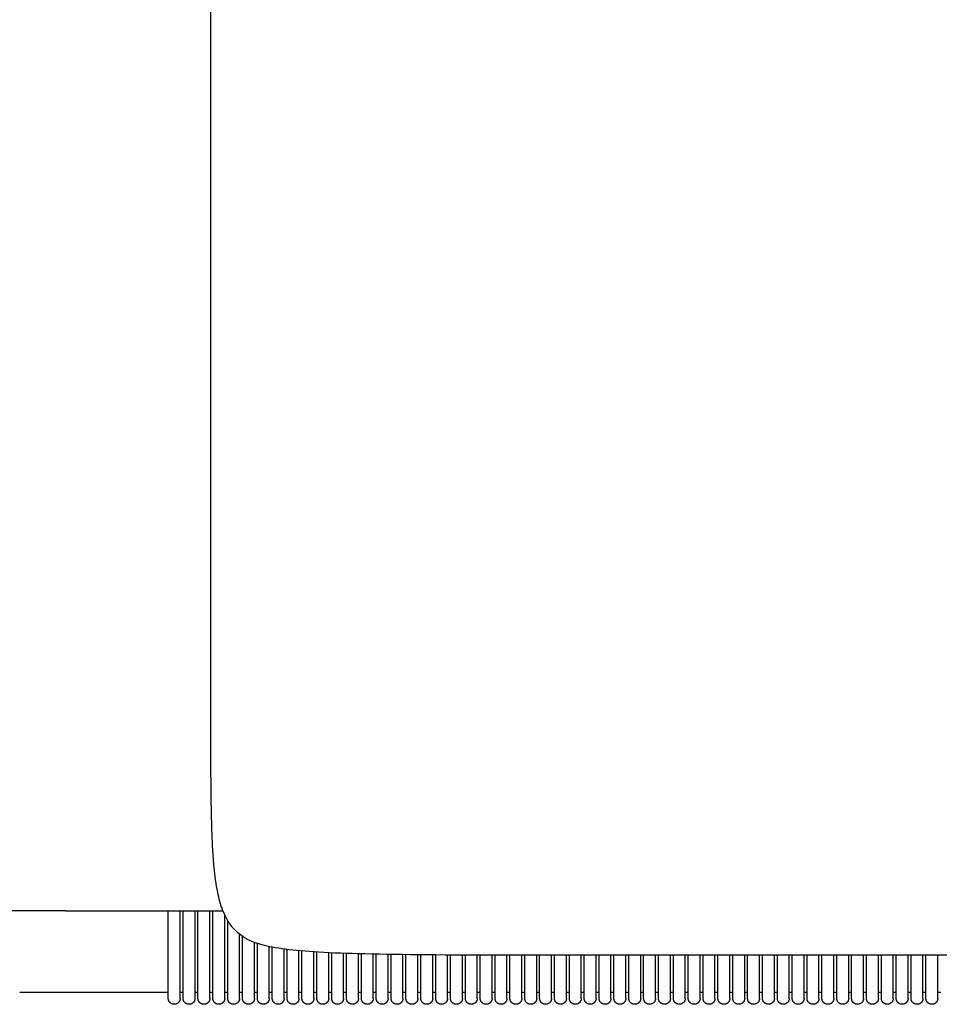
# Model space of a CAD drawing. Header units: millimetres. Extents: x -31695 to -19845, y -5614 to 7253.
# Tile 57 of 256: x -25667 to -25358, y -4552 to -4221. Entities that reach past the tile are written whole.
import ezdxf

# ---------------------------------------------------------------- set-up
doc = ezdxf.new("R2010")
doc.units = ezdxf.units.MM
doc.layers.add('2d', color=7, linetype='Continuous', true_color=0x000000)

msp = doc.modelspace()

# ---------------------------------------------------------------- linework, layer by layer
at = {"layer": '2d'}
for points, knots in [([(-25599.01, -4520.68), (-25599.8, -4518.67), (-25601.07, -4513.86), (-25601.95, -4506.88), (-25602.48, -4499.64), (-25602.78, -4492.44), (-25602.96, -4484.16), (-25603.09, -4470.68), (-25603.09, -4453.57), (-25603.09, -4300.56), (-25603.09, -4148.35), (-25603.09, -3995.66), (-25603.09, -3982.01), (-25603.07, -3975.18)], [0, 0, 0, 0, 0.646594, 1.489534, 2.108151, 2.824786, 3.649561, 4.5923, 6.870216, 8.782444, 50.492921, 52.535779, 54.587213, 54.587213, 54.587213, 54.587213]), ([(-24411.49, -4527.35), (-24413.57, -4529.43), (-24416.17, -4530.99), (-24420.47, -4532.16), (-24424.77, -4533.34), (-24430.76, -4534.12), (-24439.61, -4534.64), (-24457.32, -4535.68), (-24486.49, -4535.68), (-24536.49, -4535.68), (-24636.49, -4535.68), (-24819.82, -4535.68), (-25003.16, -4535.68), (-25186.49, -4535.68), (-25369.83, -4535.68), (-25469.83, -4535.68), (-25519.83, -4535.68), (-25548.99, -4535.68), (-25566.7, -4534.64), (-25575.56, -4534.12), (-25581.55, -4533.34), (-25585.84, -4532.16), (-25590.14, -4530.99), (-25592.74, -4529.43), (-25594.83, -4527.35)], [0, 0, 0, 0, 1.043704, 1.043704, 1.043704, 2.980064, 2.980064, 2.980064, 12.670626, 12.670626, 12.670626, 59.337292, 59.337292, 59.337292, 106.003959, 106.003959, 106.003959, 115.69452, 115.69452, 115.69452, 117.63088, 117.63088, 117.63088, 118.674584, 118.674584, 118.674584, 118.674584])]:
    msp.add_open_spline(points, degree=3, knots=knots, dxfattribs=at)
for points, degree in [([(-25651.85, -4520.68), (-25672.45, -4520.68), (-25693.06, -4520.68)], 2), ([(-25651.85, -4520.68), (-25625.43, -4520.68), (-25599.01, -4520.68)], 2), ([(-25617.42, -4521.14), (-25617.42, -4520.91), (-25617.42, -4520.68)], 2), ([(-25617.42, -4550.17), (-25617.42, -4535.66), (-25617.42, -4521.14)], 2), ([(-25613.42, -4521.14), (-25613.42, -4520.91), (-25613.42, -4520.68)], 2), ([(-25613.42, -4550.17), (-25613.42, -4535.66), (-25613.42, -4521.14)], 2), ([(-25612.42, -4529.7), (-25612.42, -4525.19), (-25612.42, -4520.68)], 2), ([(-25608.42, -4529.7), (-25608.42, -4525.19), (-25608.42, -4520.68)], 2), ([(-25607.42, -4521.14), (-25607.42, -4520.91), (-25607.42, -4520.68)], 2), ([(-25607.42, -4550.17), (-25607.42, -4535.66), (-25607.42, -4521.14)], 2), ([(-25603.42, -4521.14), (-25603.42, -4520.91), (-25603.42, -4520.68)], 2), ([(-25603.42, -4550.17), (-25603.42, -4535.66), (-25603.42, -4521.14)], 2), ([(-25602.42, -4529.7), (-25602.42, -4525.19), (-25602.42, -4520.68)], 2), ([(-25599.08, -4520.68), (-25597.98, -4523.45), (-25596.59, -4525.58), (-25594.83, -4527.35)], 3), ([(-25598.42, -4529.7), (-25598.42, -4525.95), (-25598.42, -4522.19)], 2), ([(-25597.42, -4550.17), (-25597.42, -4537.11), (-25597.42, -4524.04)], 2), ([(-25612.42, -4550.17), (-25612.42, -4539.94), (-25612.42, -4529.7)], 2), ([(-25608.42, -4550.17), (-25608.42, -4539.94), (-25608.42, -4529.7)], 2), ([(-25602.42, -4550.17), (-25602.42, -4539.94), (-25602.42, -4529.7)], 2), ([(-25598.42, -4550.17), (-25598.42, -4539.94), (-25598.42, -4529.7)], 2), ([(-25593.42, -4550.17), (-25593.42, -4539.39), (-25593.42, -4528.6)], 2), ([(-25592.42, -4529.7), (-25592.42, -4529.52), (-25592.42, -4529.33)], 2), ([(-25592.42, -4550.17), (-25592.42, -4539.94), (-25592.42, -4529.7)], 2), ([(-25588.42, -4550.17), (-25588.42, -4540.76), (-25588.42, -4531.34)], 2), ([(-25587.42, -4550.17), (-25587.42, -4540.93), (-25587.42, -4531.69)], 2), ([(-25583.42, -4550.17), (-25583.42, -4541.46), (-25583.42, -4532.74)], 2), ([(-25582.42, -4550.17), (-25582.42, -4541.56), (-25582.42, -4532.95)], 2), ([(-25578.42, -4550.17), (-25578.42, -4541.88), (-25578.42, -4533.59)], 2), ([(-25577.42, -4550.17), (-25577.42, -4541.94), (-25577.42, -4533.72)], 2), ([(-25573.42, -4550.17), (-25573.42, -4542.16), (-25573.42, -4534.14)], 2), ([(-25572.42, -4550.17), (-25572.42, -4542.2), (-25572.42, -4534.23)], 2), ([(-25568.42, -4550.17), (-25568.42, -4542.35), (-25568.42, -4534.53)], 2), ([(-25567.42, -4550.17), (-25567.42, -4542.38), (-25567.42, -4534.59)], 2), ([(-25563.42, -4550.17), (-25563.42, -4542.49), (-25563.42, -4534.81)], 2), ([(-25562.42, -4550.17), (-25562.42, -4542.52), (-25562.42, -4534.86)], 2), ([(-25558.42, -4550.17), (-25558.42, -4542.6), (-25558.42, -4535.02)], 2), ([(-25557.42, -4550.17), (-25557.42, -4542.61), (-25557.42, -4535.06)], 2), ([(-25553.42, -4550.17), (-25553.42, -4542.68), (-25553.42, -4535.18)], 2), ([(-25552.42, -4550.17), (-25552.42, -4542.69), (-25552.42, -4535.21)], 2), ([(-25548.42, -4550.17), (-25548.42, -4542.74), (-25548.42, -4535.3)], 2), ([(-25547.42, -4550.17), (-25547.42, -4542.75), (-25547.42, -4535.32)], 2), ([(-25543.42, -4550.17), (-25543.42, -4542.78), (-25543.42, -4535.39)], 2), ([(-25542.42, -4550.17), (-25542.42, -4542.79), (-25542.42, -4535.41)], 2), ([(-25538.42, -4550.17), (-25538.42, -4542.82), (-25538.42, -4535.47)], 2), ([(-25537.42, -4550.17), (-25537.42, -4542.83), (-25537.42, -4535.48)], 2), ([(-25533.42, -4550.17), (-25533.42, -4542.85), (-25533.42, -4535.52)], 2), ([(-25532.42, -4550.17), (-25532.42, -4542.85), (-25532.42, -4535.53)], 2), ([(-25528.42, -4550.17), (-25528.42, -4542.87), (-25528.42, -4535.56)], 2), ([(-25527.42, -4550.17), (-25527.42, -4542.87), (-25527.42, -4535.57)], 2), ([(-25523.42, -4550.17), (-25523.42, -4542.88), (-25523.42, -4535.6)], 2), ([(-25522.42, -4550.17), (-25522.42, -4542.89), (-25522.42, -4535.6)], 2), ([(-25518.42, -4550.17), (-25518.42, -4542.9), (-25518.42, -4535.62)], 2), ([(-25517.42, -4550.17), (-25517.42, -4542.9), (-25517.42, -4535.63)], 2), ([(-25513.42, -4550.17), (-25513.42, -4542.91), (-25513.42, -4535.64)], 2), ([(-25512.42, -4550.17), (-25512.42, -4542.91), (-25512.42, -4535.64)], 2), ([(-25508.42, -4550.17), (-25508.42, -4542.91), (-25508.42, -4535.65)], 2), ([(-25507.42, -4550.17), (-25507.42, -4542.91), (-25507.42, -4535.66)], 2), ([(-25503.42, -4550.17), (-25503.42, -4542.92), (-25503.42, -4535.66)], 2), ([(-25502.42, -4550.17), (-25502.42, -4542.92), (-25502.42, -4535.66)], 2), ([(-25498.42, -4550.17), (-25498.42, -4542.92), (-25498.42, -4535.67)], 2), ([(-25497.42, -4550.17), (-25497.42, -4542.92), (-25497.42, -4535.67)], 2), ([(-25493.42, -4550.17), (-25493.42, -4542.92), (-25493.42, -4535.67)], 2), ([(-25492.42, -4550.17), (-25492.42, -4542.92), (-25492.42, -4535.67)], 2), ([(-25488.42, -4550.17), (-25488.42, -4542.92), (-25488.42, -4535.68)], 2), ([(-25487.42, -4550.17), (-25487.42, -4542.92), (-25487.42, -4535.68)], 2), ([(-25483.42, -4550.17), (-25483.42, -4542.93), (-25483.42, -4535.68)], 2), ([(-25482.42, -4550.17), (-25482.42, -4542.93), (-25482.42, -4535.68)], 2), ([(-25478.42, -4550.17), (-25478.42, -4542.93), (-25478.42, -4535.68)], 2), ([(-25477.42, -4550.17), (-25477.42, -4542.93), (-25477.42, -4535.68)], 2), ([(-25473.42, -4550.17), (-25473.42, -4542.93), (-25473.42, -4535.68)], 2), ([(-25472.42, -4550.17), (-25472.42, -4542.93), (-25472.42, -4535.68)], 2), ([(-25468.42, -4550.17), (-25468.42, -4542.93), (-25468.42, -4535.68)], 2), ([(-25467.42, -4550.17), (-25467.42, -4542.93), (-25467.42, -4535.68)], 2), ([(-25463.42, -4550.17), (-25463.42, -4542.93), (-25463.42, -4535.68)], 2), ([(-25462.42, -4550.17), (-25462.42, -4542.93), (-25462.42, -4535.68)], 2), ([(-25458.42, -4550.17), (-25458.42, -4542.93), (-25458.42, -4535.68)], 2), ([(-25457.42, -4550.17), (-25457.42, -4542.93), (-25457.42, -4535.68)], 2), ([(-25453.42, -4550.17), (-25453.42, -4542.93), (-25453.42, -4535.68)], 2), ([(-25452.42, -4550.17), (-25452.42, -4542.93), (-25452.42, -4535.68)], 2), ([(-25448.42, -4550.17), (-25448.42, -4542.93), (-25448.42, -4535.68)], 2), ([(-25447.42, -4550.17), (-25447.42, -4542.93), (-25447.42, -4535.68)], 2), ([(-25443.42, -4550.17), (-25443.42, -4542.93), (-25443.42, -4535.68)], 2), ([(-25442.42, -4550.17), (-25442.42, -4542.93), (-25442.42, -4535.68)], 2), ([(-25438.42, -4550.17), (-25438.42, -4542.93), (-25438.42, -4535.68)], 2), ([(-25437.42, -4550.17), (-25437.42, -4542.93), (-25437.42, -4535.68)], 2), ([(-25433.42, -4550.17), (-25433.42, -4542.93), (-25433.42, -4535.68)], 2), ([(-25432.42, -4550.17), (-25432.42, -4542.93), (-25432.42, -4535.68)], 2), ([(-25428.42, -4550.17), (-25428.42, -4542.93), (-25428.42, -4535.68)], 2), ([(-25427.42, -4550.17), (-25427.42, -4542.93), (-25427.42, -4535.68)], 2), ([(-25423.42, -4550.17), (-25423.42, -4542.93), (-25423.42, -4535.68)], 2), ([(-25422.42, -4550.17), (-25422.42, -4542.93), (-25422.42, -4535.68)], 2), ([(-25418.42, -4550.17), (-25418.42, -4542.93), (-25418.42, -4535.68)], 2), ([(-25417.42, -4550.17), (-25417.42, -4542.93), (-25417.42, -4535.68)], 2), ([(-25413.42, -4550.17), (-25413.42, -4542.93), (-25413.42, -4535.68)], 2), ([(-25412.42, -4550.17), (-25412.42, -4542.93), (-25412.42, -4535.68)], 2), ([(-25408.42, -4550.17), (-25408.42, -4542.93), (-25408.42, -4535.68)], 2), ([(-25407.42, -4550.17), (-25407.42, -4542.93), (-25407.42, -4535.68)], 2), ([(-25403.42, -4550.17), (-25403.42, -4542.93), (-25403.42, -4535.68)], 2), ([(-25402.42, -4550.17), (-25402.42, -4542.93), (-25402.42, -4535.68)], 2), ([(-25398.42, -4550.17), (-25398.42, -4542.93), (-25398.42, -4535.68)], 2), ([(-25397.42, -4550.17), (-25397.42, -4542.93), (-25397.42, -4535.68)], 2), ([(-25393.42, -4550.17), (-25393.42, -4542.93), (-25393.42, -4535.68)], 2), ([(-25392.42, -4550.17), (-25392.42, -4542.93), (-25392.42, -4535.68)], 2), ([(-25388.42, -4550.17), (-25388.42, -4542.93), (-25388.42, -4535.68)], 2), ([(-25387.42, -4550.17), (-25387.42, -4542.93), (-25387.42, -4535.68)], 2), ([(-25383.42, -4550.17), (-25383.42, -4542.93), (-25383.42, -4535.68)], 2), ([(-25382.42, -4550.17), (-25382.42, -4542.93), (-25382.42, -4535.68)], 2), ([(-25378.42, -4550.17), (-25378.42, -4542.93), (-25378.42, -4535.68)], 2), ([(-25377.42, -4550.17), (-25377.42, -4542.93), (-25377.42, -4535.68)], 2), ([(-25373.42, -4550.17), (-25373.42, -4542.93), (-25373.42, -4535.68)], 2), ([(-25372.42, -4550.17), (-25372.42, -4542.93), (-25372.42, -4535.68)], 2), ([(-25368.42, -4550.17), (-25368.42, -4542.93), (-25368.42, -4535.68)], 2), ([(-25367.42, -4550.17), (-25367.42, -4542.93), (-25367.42, -4535.68)], 2), ([(-25363.42, -4550.17), (-25363.42, -4542.93), (-25363.42, -4535.68)], 2), ([(-25362.42, -4550.17), (-25362.42, -4542.93), (-25362.42, -4535.68)], 2), ([(-25358.42, -4550.17), (-25358.42, -4542.93), (-25358.42, -4535.68)], 2), ([(-25617.42, -4548.18), (-25642.42, -4548.18), (-25667.42, -4548.18)], 2), ([(-25612.42, -4548.18), (-25612.92, -4548.18), (-25613.42, -4548.18)], 2), ([(-25607.42, -4548.18), (-25607.92, -4548.18), (-25608.42, -4548.18)], 2), ([(-25602.42, -4548.18), (-25602.92, -4548.18), (-25603.42, -4548.18)], 2), ([(-25597.42, -4548.18), (-25597.92, -4548.18), (-25598.42, -4548.18)], 2), ([(-25592.42, -4548.18), (-25592.92, -4548.18), (-25593.42, -4548.18)], 2), ([(-25587.42, -4548.18), (-25587.92, -4548.18), (-25588.42, -4548.18)], 2), ([(-25582.42, -4548.18), (-25582.92, -4548.18), (-25583.42, -4548.18)], 2), ([(-25577.42, -4548.18), (-25577.92, -4548.18), (-25578.42, -4548.18)], 2), ([(-25572.42, -4548.18), (-25572.92, -4548.18), (-25573.42, -4548.18)], 2), ([(-25567.42, -4548.18), (-25567.92, -4548.18), (-25568.42, -4548.18)], 2), ([(-25562.42, -4548.18), (-25562.92, -4548.18), (-25563.42, -4548.18)], 2), ([(-25557.42, -4548.18), (-25557.92, -4548.18), (-25558.42, -4548.18)], 2), ([(-25552.42, -4548.18), (-25552.92, -4548.18), (-25553.42, -4548.18)], 2), ([(-25547.42, -4548.18), (-25547.92, -4548.18), (-25548.42, -4548.18)], 2), ([(-25542.42, -4548.18), (-25542.92, -4548.18), (-25543.42, -4548.18)], 2), ([(-25537.42, -4548.18), (-25537.92, -4548.18), (-25538.42, -4548.18)], 2), ([(-25532.42, -4548.18), (-25532.92, -4548.18), (-25533.42, -4548.18)], 2), ([(-25527.42, -4548.18), (-25527.92, -4548.18), (-25528.42, -4548.18)], 2), ([(-25522.42, -4548.18), (-25522.92, -4548.18), (-25523.42, -4548.18)], 2), ([(-25517.42, -4548.18), (-25517.92, -4548.18), (-25518.42, -4548.18)], 2), ([(-25512.42, -4548.18), (-25512.92, -4548.18), (-25513.42, -4548.18)], 2), ([(-25507.42, -4548.18), (-25507.92, -4548.18), (-25508.42, -4548.18)], 2), ([(-25502.42, -4548.18), (-25502.92, -4548.18), (-25503.42, -4548.18)], 2), ([(-25497.42, -4548.18), (-25497.92, -4548.18), (-25498.42, -4548.18)], 2), ([(-25492.42, -4548.18), (-25492.92, -4548.18), (-25493.42, -4548.18)], 2), ([(-25487.42, -4548.18), (-25487.92, -4548.18), (-25488.42, -4548.18)], 2), ([(-25482.42, -4548.18), (-25482.92, -4548.18), (-25483.42, -4548.18)], 2), ([(-25477.42, -4548.18), (-25477.92, -4548.18), (-25478.42, -4548.18)], 2), ([(-25472.42, -4548.18), (-25472.92, -4548.18), (-25473.42, -4548.18)], 2), ([(-25467.42, -4548.18), (-25467.92, -4548.18), (-25468.42, -4548.18)], 2), ([(-25462.42, -4548.18), (-25462.92, -4548.18), (-25463.42, -4548.18)], 2), ([(-25457.42, -4548.18), (-25457.92, -4548.18), (-25458.42, -4548.18)], 2), ([(-25452.42, -4548.18), (-25452.92, -4548.18), (-25453.42, -4548.18)], 2), ([(-25447.42, -4548.18), (-25447.92, -4548.18), (-25448.42, -4548.18)], 2), ([(-25442.42, -4548.18), (-25442.92, -4548.18), (-25443.42, -4548.18)], 2), ([(-25437.42, -4548.18), (-25437.92, -4548.18), (-25438.42, -4548.18)], 2), ([(-25432.42, -4548.18), (-25432.92, -4548.18), (-25433.42, -4548.18)], 2), ([(-25427.42, -4548.18), (-25427.92, -4548.18), (-25428.42, -4548.18)], 2), ([(-25422.42, -4548.18), (-25422.92, -4548.18), (-25423.42, -4548.18)], 2), ([(-25417.42, -4548.18), (-25417.92, -4548.18), (-25418.42, -4548.18)], 2), ([(-25412.42, -4548.18), (-25412.92, -4548.18), (-25413.42, -4548.18)], 2), ([(-25407.42, -4548.18), (-25407.92, -4548.18), (-25408.42, -4548.18)], 2), ([(-25402.42, -4548.18), (-25402.92, -4548.18), (-25403.42, -4548.18)], 2), ([(-25397.42, -4548.18), (-25397.92, -4548.18), (-25398.42, -4548.18)], 2), ([(-25392.42, -4548.18), (-25392.92, -4548.18), (-25393.42, -4548.18)], 2), ([(-25387.42, -4548.18), (-25387.92, -4548.18), (-25388.42, -4548.18)], 2), ([(-25382.42, -4548.18), (-25382.92, -4548.18), (-25383.42, -4548.18)], 2), ([(-25377.42, -4548.18), (-25377.92, -4548.18), (-25378.42, -4548.18)], 2), ([(-25372.42, -4548.18), (-25372.92, -4548.18), (-25373.42, -4548.18)], 2), ([(-25367.42, -4548.18), (-25367.92, -4548.18), (-25368.42, -4548.18)], 2), ([(-25362.42, -4548.18), (-25362.92, -4548.18), (-25363.42, -4548.18)], 2), ([(-25357.42, -4548.18), (-25357.92, -4548.18), (-25358.42, -4548.18)], 2)]:
    msp.add_open_spline(points, degree=degree, dxfattribs=at)
for points, weights in [([(-25613.42, -4550.18), (-25613.42, -4551.01), (-25614, -4551.59), (-25614.59, -4552.18), (-25615.42, -4552.18), (-25616.25, -4552.18), (-25616.83, -4551.59), (-25617.42, -4551.01), (-25617.42, -4550.18)], [1, 0.923879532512, 1, 0.923879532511, 1, 0.923879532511, 1, 0.923879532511, 1]), ([(-25608.42, -4550.18), (-25608.42, -4551.01), (-25609, -4551.59), (-25609.59, -4552.18), (-25610.42, -4552.18), (-25611.25, -4552.18), (-25611.83, -4551.59), (-25612.42, -4551.01), (-25612.42, -4550.18)], [1, 0.923879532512, 1, 0.923879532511, 1, 0.923879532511, 1, 0.923879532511, 1]), ([(-25603.42, -4550.18), (-25603.42, -4551.01), (-25604, -4551.59), (-25604.59, -4552.18), (-25605.42, -4552.18), (-25606.25, -4552.18), (-25606.83, -4551.59), (-25607.42, -4551.01), (-25607.42, -4550.18)], [1, 0.923879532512, 1, 0.923879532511, 1, 0.923879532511, 1, 0.923879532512, 1]), ([(-25598.42, -4550.18), (-25598.42, -4551.01), (-25599, -4551.59), (-25599.59, -4552.18), (-25600.42, -4552.18), (-25601.25, -4552.18), (-25601.83, -4551.59), (-25602.42, -4551.01), (-25602.42, -4550.18)], [1, 0.923879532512, 1, 0.923879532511, 1, 0.923879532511, 1, 0.923879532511, 1]), ([(-25593.42, -4550.18), (-25593.42, -4551.01), (-25594, -4551.59), (-25594.59, -4552.18), (-25595.42, -4552.18), (-25596.25, -4552.18), (-25596.83, -4551.59), (-25597.42, -4551.01), (-25597.42, -4550.18)], [1, 0.923879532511, 1, 0.923879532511, 1, 0.923879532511, 1, 0.923879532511, 1]), ([(-25588.42, -4550.18), (-25588.42, -4551.01), (-25589, -4551.59), (-25589.59, -4552.18), (-25590.42, -4552.18), (-25591.25, -4552.18), (-25591.83, -4551.59), (-25592.42, -4551.01), (-25592.42, -4550.18)], [1, 0.923879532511, 1, 0.923879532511, 1, 0.923879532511, 1, 0.923879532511, 1]), ([(-25583.42, -4550.18), (-25583.42, -4551.01), (-25584, -4551.59), (-25584.59, -4552.18), (-25585.42, -4552.18), (-25586.25, -4552.18), (-25586.83, -4551.59), (-25587.42, -4551.01), (-25587.42, -4550.18)], [1, 0.923879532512, 1, 0.923879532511, 1, 0.923879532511, 1, 0.923879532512, 1]), ([(-25578.42, -4550.18), (-25578.42, -4551.01), (-25579, -4551.59), (-25579.59, -4552.18), (-25580.42, -4552.18), (-25581.25, -4552.18), (-25581.83, -4551.59), (-25582.42, -4551.01), (-25582.42, -4550.18)], [1, 0.923879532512, 1, 0.923879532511, 1, 0.923879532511, 1, 0.923879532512, 1]), ([(-25573.42, -4550.18), (-25573.42, -4551.01), (-25574, -4551.59), (-25574.59, -4552.18), (-25575.42, -4552.18), (-25576.25, -4552.18), (-25576.83, -4551.59), (-25577.42, -4551.01), (-25577.42, -4550.18)], [1, 0.923879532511, 1, 0.923879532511, 1, 0.923879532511, 1, 0.923879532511, 1]), ([(-25568.42, -4550.18), (-25568.42, -4551.01), (-25569, -4551.59), (-25569.59, -4552.18), (-25570.42, -4552.18), (-25571.25, -4552.18), (-25571.83, -4551.59), (-25572.42, -4551.01), (-25572.42, -4550.18)], [1, 0.923879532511, 1, 0.923879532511, 1, 0.923879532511, 1, 0.923879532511, 1]), ([(-25563.42, -4550.18), (-25563.42, -4551.01), (-25564, -4551.59), (-25564.59, -4552.18), (-25565.42, -4552.18), (-25566.25, -4552.18), (-25566.83, -4551.59), (-25567.42, -4551.01), (-25567.42, -4550.18)], [1, 0.923879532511, 1, 0.923879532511, 1, 0.923879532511, 1, 0.923879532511, 1]), ([(-25558.42, -4550.18), (-25558.42, -4551.01), (-25559, -4551.59), (-25559.59, -4552.18), (-25560.42, -4552.18), (-25561.25, -4552.18), (-25561.83, -4551.59), (-25562.42, -4551.01), (-25562.42, -4550.18)], [1, 0.923879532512, 1, 0.923879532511, 1, 0.923879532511, 1, 0.923879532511, 1]), ([(-25553.42, -4550.18), (-25553.42, -4551.01), (-25554, -4551.59), (-25554.59, -4552.18), (-25555.42, -4552.18), (-25556.25, -4552.18), (-25556.83, -4551.59), (-25557.42, -4551.01), (-25557.42, -4550.18)], [1, 0.923879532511, 1, 0.923879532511, 1, 0.923879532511, 1, 0.923879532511, 1]), ([(-25548.42, -4550.18), (-25548.42, -4551.01), (-25549, -4551.59), (-25549.59, -4552.18), (-25550.42, -4552.18), (-25551.25, -4552.18), (-25551.83, -4551.59), (-25552.42, -4551.01), (-25552.42, -4550.18)], [1, 0.923879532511, 1, 0.923879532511, 1, 0.923879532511, 1, 0.923879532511, 1]), ([(-25543.42, -4550.18), (-25543.42, -4551.01), (-25544, -4551.59), (-25544.59, -4552.18), (-25545.42, -4552.18), (-25546.25, -4552.18), (-25546.83, -4551.59), (-25547.42, -4551.01), (-25547.42, -4550.18)], [1, 0.923879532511, 1, 0.923879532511, 1, 0.923879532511, 1, 0.923879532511, 1]), ([(-25538.42, -4550.18), (-25538.42, -4551.01), (-25539, -4551.59), (-25539.59, -4552.18), (-25540.42, -4552.18), (-25541.25, -4552.18), (-25541.83, -4551.59), (-25542.42, -4551.01), (-25542.42, -4550.18)], [1, 0.923879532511, 1, 0.923879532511, 1, 0.923879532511, 1, 0.923879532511, 1]), ([(-25533.42, -4550.18), (-25533.42, -4551.01), (-25534, -4551.59), (-25534.59, -4552.18), (-25535.42, -4552.18), (-25536.25, -4552.18), (-25536.83, -4551.59), (-25537.42, -4551.01), (-25537.42, -4550.18)], [1, 0.923879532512, 1, 0.923879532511, 1, 0.923879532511, 1, 0.923879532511, 1]), ([(-25528.42, -4550.18), (-25528.42, -4551.01), (-25529, -4551.59), (-25529.59, -4552.18), (-25530.42, -4552.18), (-25531.25, -4552.18), (-25531.83, -4551.59), (-25532.42, -4551.01), (-25532.42, -4550.18)], [1, 0.923879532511, 1, 0.923879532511, 1, 0.923879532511, 1, 0.923879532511, 1]), ([(-25523.42, -4550.18), (-25523.42, -4551.01), (-25524, -4551.59), (-25524.59, -4552.18), (-25525.42, -4552.18), (-25526.25, -4552.18), (-25526.83, -4551.59), (-25527.42, -4551.01), (-25527.42, -4550.18)], [1, 0.923879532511, 1, 0.923879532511, 1, 0.923879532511, 1, 0.923879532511, 1]), ([(-25518.42, -4550.18), (-25518.42, -4551.01), (-25519, -4551.59), (-25519.59, -4552.18), (-25520.42, -4552.18), (-25521.25, -4552.18), (-25521.83, -4551.59), (-25522.42, -4551.01), (-25522.42, -4550.18)], [1, 0.923879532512, 1, 0.923879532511, 1, 0.923879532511, 1, 0.923879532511, 1]), ([(-25513.42, -4550.18), (-25513.42, -4551.01), (-25514, -4551.59), (-25514.59, -4552.18), (-25515.42, -4552.18), (-25516.25, -4552.18), (-25516.83, -4551.59), (-25517.42, -4551.01), (-25517.42, -4550.18)], [1, 0.923879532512, 1, 0.923879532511, 1, 0.923879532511, 1, 0.923879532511, 1]), ([(-25508.42, -4550.18), (-25508.42, -4551.01), (-25509, -4551.59), (-25509.59, -4552.18), (-25510.42, -4552.18), (-25511.25, -4552.18), (-25511.83, -4551.59), (-25512.42, -4551.01), (-25512.42, -4550.18)], [1, 0.923879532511, 1, 0.923879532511, 1, 0.923879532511, 1, 0.923879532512, 1]), ([(-25503.42, -4550.18), (-25503.42, -4551.01), (-25504, -4551.59), (-25504.59, -4552.18), (-25505.42, -4552.18), (-25506.25, -4552.18), (-25506.83, -4551.59), (-25507.42, -4551.01), (-25507.42, -4550.18)], [1, 0.923879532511, 1, 0.923879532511, 1, 0.923879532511, 1, 0.923879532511, 1]), ([(-25498.42, -4550.18), (-25498.42, -4551.01), (-25499, -4551.59), (-25499.59, -4552.18), (-25500.42, -4552.18), (-25501.25, -4552.18), (-25501.83, -4551.59), (-25502.42, -4551.01), (-25502.42, -4550.18)], [1, 0.923879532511, 1, 0.923879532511, 1, 0.923879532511, 1, 0.923879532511, 1]), ([(-25493.42, -4550.18), (-25493.42, -4551.01), (-25494, -4551.59), (-25494.59, -4552.18), (-25495.42, -4552.18), (-25496.25, -4552.18), (-25496.83, -4551.59), (-25497.42, -4551.01), (-25497.42, -4550.18)], [1, 0.923879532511, 1, 0.923879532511, 1, 0.923879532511, 1, 0.923879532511, 1]), ([(-25488.42, -4550.18), (-25488.42, -4551.01), (-25489, -4551.59), (-25489.59, -4552.18), (-25490.42, -4552.18), (-25491.25, -4552.18), (-25491.83, -4551.59), (-25492.42, -4551.01), (-25492.42, -4550.18)], [1, 0.923879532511, 1, 0.923879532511, 1, 0.923879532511, 1, 0.923879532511, 1]), ([(-25483.42, -4550.18), (-25483.42, -4551.01), (-25484, -4551.59), (-25484.59, -4552.18), (-25485.42, -4552.18), (-25486.24, -4552.18), (-25486.83, -4551.59), (-25487.42, -4551.01), (-25487.42, -4550.18)], [1, 0.923879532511, 1, 0.923879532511, 1, 0.923879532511, 1, 0.923879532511, 1]), ([(-25478.42, -4550.18), (-25478.42, -4551.01), (-25479, -4551.59), (-25479.59, -4552.18), (-25480.42, -4552.18), (-25481.24, -4552.18), (-25481.83, -4551.59), (-25482.42, -4551.01), (-25482.42, -4550.18)], [1, 0.923879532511, 1, 0.923879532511, 1, 0.923879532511, 1, 0.923879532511, 1]), ([(-25473.42, -4550.18), (-25473.42, -4551.01), (-25474, -4551.59), (-25474.59, -4552.18), (-25475.42, -4552.18), (-25476.24, -4552.18), (-25476.83, -4551.59), (-25477.42, -4551.01), (-25477.42, -4550.18)], [1, 0.923879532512, 1, 0.923879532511, 1, 0.923879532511, 1, 0.923879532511, 1]), ([(-25468.42, -4550.18), (-25468.42, -4551.01), (-25469, -4551.59), (-25469.59, -4552.18), (-25470.42, -4552.18), (-25471.24, -4552.18), (-25471.83, -4551.59), (-25472.42, -4551.01), (-25472.42, -4550.18)], [1, 0.923879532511, 1, 0.923879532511, 1, 0.923879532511, 1, 0.923879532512, 1]), ([(-25463.42, -4550.18), (-25463.42, -4551.01), (-25464, -4551.59), (-25464.59, -4552.18), (-25465.42, -4552.18), (-25466.24, -4552.18), (-25466.83, -4551.59), (-25467.42, -4551.01), (-25467.42, -4550.18)], [1, 0.923879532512, 1, 0.923879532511, 1, 0.923879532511, 1, 0.923879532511, 1]), ([(-25458.42, -4550.18), (-25458.42, -4551.01), (-25459, -4551.59), (-25459.59, -4552.18), (-25460.42, -4552.18), (-25461.24, -4552.18), (-25461.83, -4551.59), (-25462.42, -4551.01), (-25462.42, -4550.18)], [1, 0.923879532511, 1, 0.923879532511, 1, 0.923879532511, 1, 0.923879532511, 1]), ([(-25453.42, -4550.18), (-25453.42, -4551.01), (-25454, -4551.59), (-25454.59, -4552.18), (-25455.42, -4552.18), (-25456.24, -4552.18), (-25456.83, -4551.59), (-25457.42, -4551.01), (-25457.42, -4550.18)], [1, 0.923879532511, 1, 0.923879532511, 1, 0.923879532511, 1, 0.923879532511, 1]), ([(-25448.42, -4550.18), (-25448.42, -4551.01), (-25449, -4551.59), (-25449.59, -4552.18), (-25450.42, -4552.18), (-25451.24, -4552.18), (-25451.83, -4551.59), (-25452.42, -4551.01), (-25452.42, -4550.18)], [1, 0.923879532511, 1, 0.923879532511, 1, 0.923879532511, 1, 0.923879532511, 1]), ([(-25443.42, -4550.18), (-25443.42, -4551.01), (-25444, -4551.59), (-25444.59, -4552.18), (-25445.42, -4552.18), (-25446.24, -4552.18), (-25446.83, -4551.59), (-25447.42, -4551.01), (-25447.42, -4550.18)], [1, 0.923879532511, 1, 0.923879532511, 1, 0.923879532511, 1, 0.923879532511, 1]), ([(-25438.42, -4550.18), (-25438.42, -4551.01), (-25439, -4551.59), (-25439.59, -4552.18), (-25440.42, -4552.18), (-25441.24, -4552.18), (-25441.83, -4551.59), (-25442.42, -4551.01), (-25442.42, -4550.18)], [1, 0.923879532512, 1, 0.923879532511, 1, 0.923879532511, 1, 0.923879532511, 1]), ([(-25433.42, -4550.18), (-25433.42, -4551.01), (-25434, -4551.59), (-25434.59, -4552.18), (-25435.42, -4552.18), (-25436.24, -4552.18), (-25436.83, -4551.59), (-25437.42, -4551.01), (-25437.42, -4550.18)], [1, 0.923879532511, 1, 0.923879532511, 1, 0.923879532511, 1, 0.923879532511, 1]), ([(-25428.42, -4550.18), (-25428.42, -4551.01), (-25429, -4551.59), (-25429.59, -4552.18), (-25430.42, -4552.18), (-25431.24, -4552.18), (-25431.83, -4551.59), (-25432.42, -4551.01), (-25432.42, -4550.18)], [1, 0.923879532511, 1, 0.923879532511, 1, 0.923879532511, 1, 0.923879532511, 1]), ([(-25423.42, -4550.18), (-25423.42, -4551.01), (-25424, -4551.59), (-25424.59, -4552.18), (-25425.42, -4552.18), (-25426.24, -4552.18), (-25426.83, -4551.59), (-25427.42, -4551.01), (-25427.42, -4550.18)], [1, 0.923879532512, 1, 0.923879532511, 1, 0.923879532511, 1, 0.923879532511, 1]), ([(-25418.42, -4550.18), (-25418.42, -4551.01), (-25419, -4551.59), (-25419.59, -4552.18), (-25420.42, -4552.18), (-25421.24, -4552.18), (-25421.83, -4551.59), (-25422.42, -4551.01), (-25422.42, -4550.18)], [1, 0.923879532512, 1, 0.923879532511, 1, 0.923879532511, 1, 0.923879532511, 1]), ([(-25413.42, -4550.18), (-25413.42, -4551.01), (-25414, -4551.59), (-25414.59, -4552.18), (-25415.42, -4552.18), (-25416.24, -4552.18), (-25416.83, -4551.59), (-25417.42, -4551.01), (-25417.42, -4550.18)], [1, 0.923879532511, 1, 0.923879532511, 1, 0.923879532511, 1, 0.923879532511, 1]), ([(-25408.42, -4550.18), (-25408.42, -4551.01), (-25409, -4551.59), (-25409.59, -4552.18), (-25410.42, -4552.18), (-25411.24, -4552.18), (-25411.83, -4551.59), (-25412.42, -4551.01), (-25412.42, -4550.18)], [1, 0.923879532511, 1, 0.923879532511, 1, 0.923879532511, 1, 0.923879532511, 1]), ([(-25403.42, -4550.18), (-25403.42, -4551.01), (-25404, -4551.59), (-25404.59, -4552.18), (-25405.42, -4552.18), (-25406.24, -4552.18), (-25406.83, -4551.59), (-25407.42, -4551.01), (-25407.42, -4550.18)], [1, 0.923879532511, 1, 0.923879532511, 1, 0.923879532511, 1, 0.923879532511, 1]), ([(-25398.42, -4550.18), (-25398.42, -4551.01), (-25399, -4551.59), (-25399.59, -4552.18), (-25400.42, -4552.18), (-25401.24, -4552.18), (-25401.83, -4551.59), (-25402.42, -4551.01), (-25402.42, -4550.18)], [1, 0.923879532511, 1, 0.923879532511, 1, 0.923879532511, 1, 0.923879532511, 1]), ([(-25393.42, -4550.18), (-25393.42, -4551.01), (-25394, -4551.59), (-25394.59, -4552.18), (-25395.42, -4552.18), (-25396.24, -4552.18), (-25396.83, -4551.59), (-25397.42, -4551.01), (-25397.42, -4550.18)], [1, 0.923879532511, 1, 0.923879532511, 1, 0.923879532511, 1, 0.923879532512, 1]), ([(-25388.42, -4550.18), (-25388.42, -4551.01), (-25389, -4551.59), (-25389.59, -4552.18), (-25390.42, -4552.18), (-25391.24, -4552.18), (-25391.83, -4551.59), (-25392.42, -4551.01), (-25392.42, -4550.18)], [1, 0.923879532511, 1, 0.923879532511, 1, 0.923879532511, 1, 0.923879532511, 1]), ([(-25383.42, -4550.18), (-25383.42, -4551.01), (-25384, -4551.59), (-25384.59, -4552.18), (-25385.42, -4552.18), (-25386.24, -4552.18), (-25386.83, -4551.59), (-25387.42, -4551.01), (-25387.42, -4550.18)], [1, 0.923879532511, 1, 0.923879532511, 1, 0.923879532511, 1, 0.923879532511, 1]), ([(-25378.42, -4550.18), (-25378.42, -4551.01), (-25379, -4551.59), (-25379.59, -4552.18), (-25380.42, -4552.18), (-25381.24, -4552.18), (-25381.83, -4551.59), (-25382.42, -4551.01), (-25382.42, -4550.18)], [1, 0.923879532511, 1, 0.923879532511, 1, 0.923879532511, 1, 0.923879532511, 1]), ([(-25373.42, -4550.18), (-25373.42, -4551.01), (-25374, -4551.59), (-25374.59, -4552.18), (-25375.42, -4552.18), (-25376.24, -4552.18), (-25376.83, -4551.59), (-25377.42, -4551.01), (-25377.42, -4550.18)], [1, 0.923879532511, 1, 0.923879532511, 1, 0.923879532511, 1, 0.923879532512, 1]), ([(-25368.42, -4550.18), (-25368.42, -4551.01), (-25369, -4551.59), (-25369.59, -4552.18), (-25370.42, -4552.18), (-25371.24, -4552.18), (-25371.83, -4551.59), (-25372.42, -4551.01), (-25372.42, -4550.18)], [1, 0.923879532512, 1, 0.923879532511, 1, 0.923879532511, 1, 0.923879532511, 1]), ([(-25363.42, -4550.18), (-25363.42, -4551.01), (-25364, -4551.59), (-25364.59, -4552.18), (-25365.42, -4552.18), (-25366.24, -4552.18), (-25366.83, -4551.59), (-25367.42, -4551.01), (-25367.42, -4550.18)], [1, 0.923879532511, 1, 0.923879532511, 1, 0.923879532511, 1, 0.923879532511, 1]), ([(-25358.42, -4550.18), (-25358.42, -4551.01), (-25359, -4551.59), (-25359.59, -4552.18), (-25360.42, -4552.18), (-25361.24, -4552.18), (-25361.83, -4551.59), (-25362.42, -4551.01), (-25362.42, -4550.18)], [1, 0.923879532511, 1, 0.923879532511, 1, 0.923879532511, 1, 0.923879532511, 1])]:
    msp.add_rational_spline(points, weights, degree=2, knots=[0, 0, 0, 0.1570796, 0.1570796, 0.3141593, 0.3141593, 0.4712389, 0.4712389, 0.6283185, 0.6283185, 0.6283185], dxfattribs=at)

doc.saveas('drawing.dxf')
